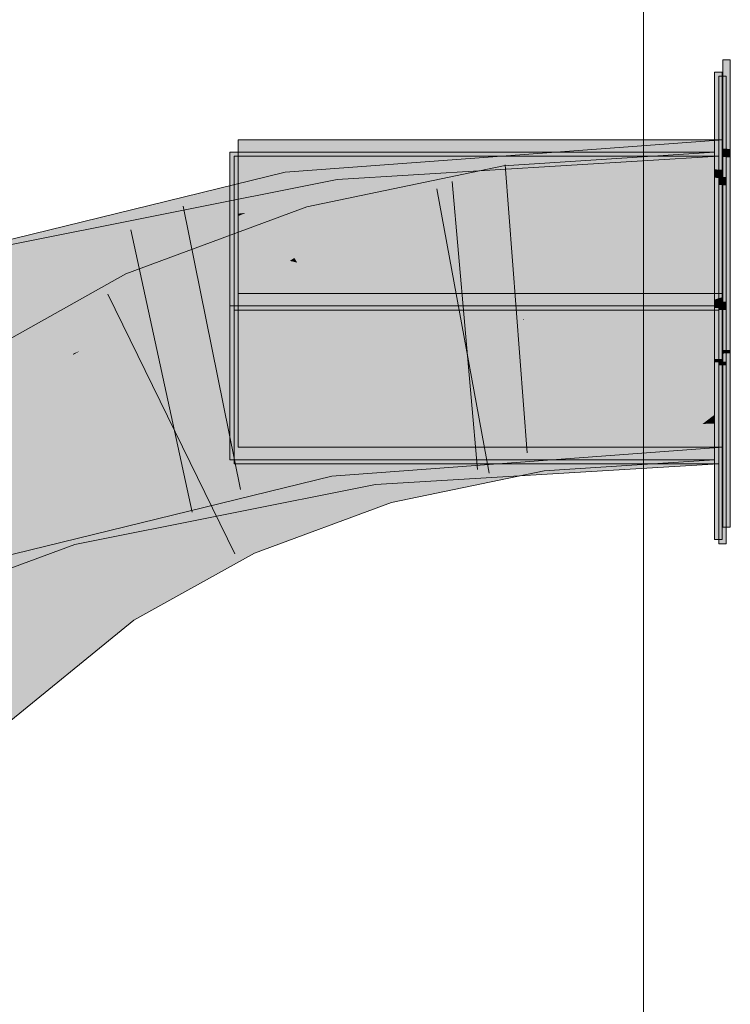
# Model space of a CAD drawing. Extents: x -620 to 300, y 62 to 1107.
# Tile 188 of 256: x 182.593 to 183.171, y 798.021 to 798.822. Entities that reach past the tile are written whole.
import ezdxf
from ezdxf.lldxf.tags import DXFTag

# ---------------------------------------------------------------- set-up
doc = ezdxf.new("R2010")
doc.units = 0
doc.layers.get('0').update_dxf_attribs({"lineweight": 35})
doc.layers.add('E_Detail_Linie_Text_Bem', color=7, linetype='Continuous', lineweight=13)
for name, color, linetype, lineweight, true_color in [('E_Leerrohr 25-A06G9GDD8I', 7, 'Continuous', 9, 0xff8000), ('E_Leerrohr 25-Shading', 7, 'Continuous', 9, 0xff8000), ('E_Leerrohr 32-A06G9GDI8I', 7, 'Continuous', 9, 0x00b300), ('E_Leerrohr 32-Shading', 7, 'Continuous', 9, 0x00b300)]:
    doc.layers.add(name, color=color, linetype=linetype, lineweight=lineweight, true_color=true_color)
tags = doc.linetypes.add('STRICHPUNKT2-A06G9GDE8I', pattern=[12.7, 6.35, -3.175, 0, -3.175]).pattern_tags.tags
tags[10:11] = [DXFTag(74, 4), DXFTag(75, 0), DXFTag(340, '0'), DXFTag(46, 0.0), DXFTag(50, 0.0), DXFTag(44, 0.0), DXFTag(45, 0.0)]
tags[8:9] = [DXFTag(74, 4), DXFTag(75, 0), DXFTag(340, '0'), DXFTag(46, 0.0), DXFTag(50, 0.0), DXFTag(44, 0.0), DXFTag(45, 0.0)]
tags[6:7] = [DXFTag(74, 4), DXFTag(75, 0), DXFTag(340, '0'), DXFTag(46, 0.0), DXFTag(50, 0.0), DXFTag(44, 0.0), DXFTag(45, 0.0)]
tags[4:5] = [DXFTag(74, 4), DXFTag(75, 0), DXFTag(340, '0'), DXFTag(46, 0.0), DXFTag(50, 0.0), DXFTag(44, 0.0), DXFTag(45, 0.0)]

# ---------------------------------------------------------------- blocks, each defined once
blk = doc.blocks.new('Shading-A06G9G198I', base_point=(260.31564, 751.15619))
at = {"layer": 'E_Leerrohr 25-Shading', "color": 31, "true_color": 0xecb67f}
for points in [[(183.17084, 798.78912), (183.16483, 798.78912), (183.17084, 798.71661), (183.16483, 798.71692)], [(183.16412, 798.77905), (183.15811, 798.77905), (183.16412, 798.69977), (183.15811, 798.70001)], [(183.16748, 798.7757), (183.16147, 798.7757), (183.16748, 798.69385), (183.16147, 798.69415)], [(183.16483, 798.72412), (182.77083, 798.72412), (183.16483, 798.72412), (182.79642, 798.67761)], [(182.79642, 798.67761), (182.77083, 798.72412), (182.77083, 798.67438)], [(183.16483, 798.72412), (182.81169, 798.6795), (182.80194, 798.66754), (182.79845, 798.67389)], [(183.16483, 798.72412), (182.80194, 798.66754), (183.16483, 798.70764)], [(183.17084, 798.71661), (183.16483, 798.71692), (183.17084, 798.70978), (183.16483, 798.71008)], [(182.78299, 798.68304), (182.76411, 798.71405), (182.76411, 798.68066)], [(183.02879, 798.71405), (182.76411, 798.71405), (182.78299, 798.68304)], [(182.78899, 798.6756), (182.76747, 798.71069), (182.76747, 798.67322)], [(182.76747, 798.71069), (182.78899, 798.6756), (183.10638, 798.71069)], [(183.15811, 798.71405), (183.02879, 798.71405), (182.78896, 798.67322), (182.78299, 798.68304)], [(182.78899, 798.6756), (183.16147, 798.71069), (183.10638, 798.71069)], [(182.78899, 798.6756), (182.82468, 798.61737), (183.16147, 798.71069), (183.1062, 798.58569)], [(183.15811, 798.71405), (182.81876, 798.62427), (183.15811, 798.58905)], [(182.81876, 798.62427), (183.15811, 798.71405), (182.83502, 798.64038), (182.98752, 798.69519)], [(183.16483, 798.60846), (183.16483, 798.70764), (182.84891, 798.638), (182.98842, 798.68817)], [(183.16147, 798.71069), (183.1062, 798.58569), (183.16147, 798.58569)], [(183.16483, 798.71008), (183.16483, 798.59912), (183.17084, 798.70978), (183.17084, 798.59912)], [(183.16412, 798.69977), (183.15811, 798.70001), (183.16412, 798.69293), (183.15811, 798.69324)], [(182.98752, 798.69519), (182.78896, 798.67322), (182.81361, 798.63269)], [(183.16412, 798.69293), (183.15811, 798.69324), (183.16412, 798.61987), (183.15811, 798.61987)], [(183.16748, 798.69385), (183.16147, 798.69415), (183.16748, 798.68701), (183.16147, 798.68738)], [(182.76411, 798.67047), (182.78896, 798.67322), (182.76411, 798.68066), (182.78299, 798.68304)], [(182.98842, 798.68817), (182.80194, 798.66754), (182.84891, 798.638), (182.81636, 798.6413)], [(183.16748, 798.68701), (183.16147, 798.68738), (183.16748, 798.61816), (183.16147, 798.61816)], [(182.76747, 798.63086), (182.82468, 798.61737), (182.76747, 798.67322), (182.78899, 798.6756)], [(182.77083, 798.67438), (182.79845, 798.67389), (182.79642, 798.67761)], [(182.81169, 798.6795), (182.79642, 798.67761), (182.79845, 798.67389)], [(182.76411, 798.67047), (182.81361, 798.63269), (182.78896, 798.67322)], [(182.76411, 798.67047), (182.76411, 798.63721), (182.81361, 798.63269), (182.8015, 798.62836)], [(182.77083, 798.67438), (182.77083, 798.66406), (182.79845, 798.67389), (182.77699, 798.66473)], [(182.77083, 798.66211), (182.80194, 798.66754), (182.77701, 798.66473)], [(182.77083, 798.66211), (182.77083, 798.6521), (182.80194, 798.66754), (182.81636, 798.6413)], [(182.77699, 798.66473), (182.80194, 798.66754), (182.79845, 798.67389)], [(182.77083, 798.66406), (182.77083, 798.66211), (182.77701, 798.66473)], [(182.77083, 798.6521), (182.77083, 798.64594), (182.79053, 798.6474), (182.78271, 798.64471)], [(182.78271, 798.64471), (182.77083, 798.64594), (182.78172, 798.64441)], [(182.77083, 798.64594), (182.77083, 798.62396), (182.99835, 798.61353)], [(182.83604, 798.63666), (182.81636, 798.6413), (182.78172, 798.64441), (182.78271, 798.64471)], [(182.78271, 798.64471), (182.81636, 798.6413), (182.79053, 798.6474)], [(182.76411, 798.62988), (182.81876, 798.62427), (182.76411, 798.63721)], [(182.83502, 798.64038), (182.81361, 798.63269), (182.81644, 798.62805)], [(182.83604, 798.63666), (182.84254, 798.63574), (182.81636, 798.6413), (182.84891, 798.638)], [(182.81876, 798.62427), (182.83502, 798.64038), (182.81644, 798.62805)], [(182.84891, 798.638), (182.84254, 798.63574), (183.1216, 798.61035), (182.97775, 798.61646)], [(183.16483, 798.60846), (182.84891, 798.638), (183.1216, 798.61035)], [(182.81876, 798.62427), (182.76411, 798.62988), (182.84109, 798.61896)], [(183.00064, 798.59625), (182.76411, 798.62988), (182.78564, 798.60608), (182.76411, 798.60968)], [(182.76747, 798.62378), (182.82468, 798.61737), (182.76747, 798.63086)], [(182.81361, 798.63269), (182.8015, 798.62836), (182.81644, 798.62805), (182.81282, 798.62567)], [(182.81282, 798.62567), (182.81876, 798.62427), (182.81644, 798.62805)], [(182.82468, 798.61737), (182.76747, 798.62378), (182.84279, 798.61304)], [(183.0014, 798.59045), (182.76747, 798.62378), (182.78647, 798.60034), (182.76747, 798.60345)], [(182.78317, 798.62341), (182.77083, 798.62396), (182.82135, 798.61707), (182.77083, 798.61969)], [(182.77083, 798.61969), (182.77083, 798.59912), (183.16483, 798.59912)], [(183.16483, 798.59912), (183.16483, 798.60596), (182.82135, 798.61707), (182.78317, 798.62341)], [(183.00064, 798.59625), (183.15811, 798.58905), (182.84109, 798.61896), (182.81876, 798.62427)], [(183.16412, 798.61987), (183.15811, 798.61987), (183.16412, 798.59406), (183.15811, 798.59406)], [(183.0014, 798.59045), (183.1062, 798.58569), (182.84279, 798.61304), (182.82468, 798.61737)], [(182.97775, 798.61646), (182.99835, 798.61353), (183.1216, 798.61035), (183.16483, 798.60596)], [(183.16748, 798.61816), (183.16147, 798.61816), (183.16748, 798.59241), (183.16147, 798.59241)], [(182.76411, 798.60968), (182.76411, 798.60706), (182.78564, 798.60608)], [(182.78566, 798.60608), (182.76411, 798.60706), (182.82401, 798.59973), (182.76411, 798.60284)], [(182.76747, 798.60345), (182.76747, 798.6012), (182.78647, 798.60034)], [(183.02841, 798.58905), (183.15811, 798.58905), (182.82401, 798.59973), (182.78566, 798.60608)], [(183.16483, 798.60596), (183.16483, 798.60846), (183.1216, 798.61035)], [(182.93202, 798.59406), (182.76411, 798.60284), (182.76411, 798.59406)], [(182.78648, 798.60034), (182.76747, 798.6012), (182.82489, 798.59393), (182.76747, 798.59692)], [(182.76747, 798.59692), (182.76747, 798.58569), (182.98294, 798.58569)], [(182.85442, 798.59241), (183.16483, 798.59912), (182.77083, 798.59241), (182.77083, 798.59912)], [(182.98294, 798.58569), (183.1062, 798.58569), (182.82489, 798.59393), (182.78648, 798.60034)], [(183.04802, 798.59406), (183.16483, 798.59631), (182.93202, 798.59406), (183.16483, 798.59912)], [(183.1577, 798.59406), (183.16483, 798.59631), (183.04802, 798.59406)], [(183.16483, 798.59406), (183.16483, 798.59631), (183.1577, 798.59406)], [(183.17084, 798.55328), (183.17084, 798.59912), (183.16483, 798.55316), (183.16483, 798.59912)], [(183.02841, 798.58905), (182.93202, 798.59406), (182.76411, 798.58905), (182.76411, 798.59406)], [(182.95082, 798.58734), (183.02841, 798.58905), (182.76411, 798.58734), (182.76411, 798.58905)], [(182.76411, 798.58331), (182.95082, 798.58734), (182.76411, 798.58734)], [(183.16483, 798.47412), (183.16483, 798.59241), (182.77083, 798.47412), (183.15228, 798.59241)], [(182.85104, 798.58417), (182.77083, 798.47412), (182.9879, 798.59241), (183.15228, 798.59241)], [(182.77083, 798.58795), (182.77083, 798.57935), (182.9594, 798.59241), (182.9879, 798.59241)], [(182.77083, 798.58795), (182.9594, 798.59241), (182.78807, 798.58917)], [(182.77083, 798.59058), (182.85442, 798.59241), (182.77083, 798.59241)], [(182.77083, 798.58881), (182.78809, 798.58917), (182.77083, 798.59058), (182.82521, 798.5918)], [(182.78807, 798.58917), (182.77083, 798.58881), (182.77083, 798.58795)], [(183.00198, 798.58606), (182.77448, 798.56897), (183.15811, 798.58734), (183.15811, 798.46405)], [(182.82521, 798.5918), (182.78809, 798.58917), (182.85442, 798.59241), (182.9594, 798.59241)], [(182.82629, 798.58466), (182.78909, 798.58203), (182.95082, 798.58734), (183.0695, 798.58734)], [(182.85442, 798.59241), (182.9594, 798.59241), (182.93202, 798.59406), (183.04802, 798.59406)], [(183.0695, 798.58734), (183.15811, 798.58905), (182.95082, 798.58734), (183.02841, 798.58905)], [(182.9879, 798.59241), (183.00105, 798.5932), (182.9594, 798.59241)], [(182.9879, 798.59241), (183.15228, 798.59241), (183.04802, 798.59406), (183.1577, 798.59406)], [(182.9879, 798.59241), (183.04802, 798.59406), (183.00105, 798.5932)], [(183.00198, 798.58606), (183.15811, 798.58734), (183.0695, 798.58734)], [(183.15811, 798.58734), (183.15811, 798.58905), (183.0695, 798.58734)], [(183.15228, 798.59241), (183.16483, 798.59241), (183.1577, 798.59406), (183.16483, 798.59406)], [(183.15811, 798.59406), (183.15811, 798.58905), (183.16412, 798.59406), (183.16412, 798.58905)], [(183.16412, 798.58734), (183.16412, 798.58905), (183.15811, 798.58734), (183.15811, 798.58905)], [(183.15811, 798.5459), (183.16412, 798.54602), (183.15811, 798.58734), (183.16412, 798.58734)], [(183.16147, 798.59241), (183.16147, 798.58569), (183.16748, 798.59241), (183.16748, 798.58569)], [(182.76411, 798.57178), (183.00198, 798.58606), (182.76411, 798.58026), (182.78909, 798.58203)], [(182.76411, 798.58331), (182.76411, 798.5816), (182.82629, 798.58466), (182.78909, 798.58203)], [(182.78909, 798.58203), (182.76411, 798.5816), (182.76411, 798.58026)], [(183.16147, 798.58569), (182.76747, 798.46069), (183.16147, 798.46069)], [(182.76747, 798.46069), (183.16147, 798.58569), (183.0023, 798.58374), (183.1062, 798.58569)], [(182.76747, 798.57928), (183.1062, 798.58569), (182.76747, 798.58099), (182.98294, 798.58569)], [(182.98294, 798.58569), (182.76747, 798.58569), (182.76747, 798.58099)], [(182.76747, 798.5658), (182.76747, 798.46069), (182.85373, 798.57477), (183.0023, 798.58374)], [(183.0023, 798.58374), (182.76747, 798.57928), (182.76747, 798.56964)], [(182.77083, 798.47412), (182.85104, 798.58417), (182.77083, 798.57587)], [(182.85104, 798.58417), (182.77083, 798.57935), (182.77083, 798.57587)], [(182.77448, 798.56897), (183.00198, 798.58606), (182.85306, 798.57715)], [(183.16748, 798.5437), (183.16748, 798.58569), (183.16147, 798.54358), (183.16147, 798.58569)], [(182.76411, 798.57178), (182.77448, 798.56897), (182.85306, 798.57715)], [(182.77448, 798.56897), (182.76411, 798.57178), (182.76411, 798.56787)], [(182.76747, 798.56964), (182.76747, 798.5658), (182.85373, 798.57477)], [(182.76411, 798.46405), (183.15811, 798.46405), (182.76411, 798.56787), (182.77448, 798.56897)], [(183.17084, 798.55048), (183.17084, 798.55328), (183.16483, 798.55035), (183.16483, 798.55316)], [(183.16483, 798.55035), (183.16483, 798.40912), (183.17084, 798.55048), (183.17084, 798.40912)], [(183.16412, 798.54321), (183.16412, 798.54602), (183.15811, 798.54309), (183.15811, 798.5459)], [(183.15811, 798.54309), (183.15811, 798.39905), (183.16412, 798.54321), (183.16412, 798.39905)], [(183.16748, 798.54089), (183.16748, 798.5437), (183.16147, 798.54077), (183.16147, 798.54358)], [(183.16147, 798.54077), (183.16147, 798.39569), (183.16748, 798.54089), (183.16748, 798.39569)]]:
    blk.add_solid(points, dxfattribs=at)
at = {"layer": 'E_Leerrohr 25-Shading', "color": 43, "true_color": 0xd7ab7f}
for points in [[(182.98645, 798.70294), (182.99127, 798.66663), (183.15811, 798.71405), (183.15811, 798.67743)], [(182.98645, 798.70294), (182.82664, 798.66974), (182.98717, 798.69751), (182.83438, 798.64258)], [(182.83438, 798.64258), (182.8367, 798.63452), (182.98717, 798.69751), (182.99127, 798.66663)], [(182.82664, 798.66974), (182.67938, 798.61511), (182.80377, 798.62231), (182.6947, 798.58185)], [(182.82664, 798.66974), (182.80377, 798.62231), (182.83438, 798.64258)], [(182.80377, 798.62231), (182.8367, 798.63452), (182.83438, 798.64258)], [(182.64001, 798.55481), (182.67938, 798.61511), (182.55429, 798.52216), (182.54289, 798.53851)], [(182.66022, 798.5625), (182.6947, 798.58185), (182.64001, 798.55481), (182.67938, 798.61511)], [(182.64224, 798.55243), (182.66022, 798.5625), (182.63719, 798.55054), (182.64001, 798.55481)], [(182.55608, 798.51965), (182.63719, 798.55054), (182.55429, 798.52216), (182.64001, 798.55481)], [(182.63626, 798.54907), (182.63719, 798.55054), (182.55666, 798.5188), (182.55608, 798.51965)], [(182.55666, 798.5188), (182.56384, 798.50848), (182.63626, 798.54907)], [(182.63719, 798.55054), (182.63626, 798.54907), (182.64224, 798.55243)], [(183.14825, 798.4931), (183.15811, 798.50067), (183.0291, 798.48865), (183.10934, 798.4975)], [(183.15811, 798.49347), (183.15811, 798.50067), (183.14825, 798.4931)], [(182.99553, 798.48743), (182.97305, 798.47937), (183.01457, 798.49139), (182.98827, 798.48254)], [(183.01457, 798.49139), (182.98827, 798.48254), (183.00385, 798.48578)], [(183.01501, 798.48816), (183.01457, 798.49139), (183.00385, 798.48578)], [(183.02913, 798.48865), (183.10934, 798.4975), (183.01501, 798.48816), (183.01457, 798.49139)], [(183.01515, 798.48712), (183.10605, 798.46069), (183.0291, 798.48865), (183.14825, 798.4931)], [(183.15811, 798.46643), (183.15811, 798.49347), (183.10605, 798.46069), (183.14825, 798.4931)], [(182.97935, 798.48407), (182.88524, 798.46454), (182.88893, 798.4516)], [(183.01941, 798.45508), (183.01515, 798.48712), (182.89529, 798.42932), (182.98686, 798.47699)], [(182.97307, 798.47937), (182.99553, 798.48743), (182.95671, 798.47595), (182.97935, 798.48407)], [(182.98686, 798.47699), (183.01515, 798.48712), (183.00385, 798.48578), (183.01501, 798.48816)], [(182.98827, 798.48254), (182.98686, 798.47699), (183.00385, 798.48578)], [(183.01515, 798.48712), (183.02913, 798.48865), (183.01501, 798.48816)], [(183.10605, 798.46069), (183.01515, 798.48712), (183.01941, 798.45508)], [(182.88957, 798.4494), (182.97307, 798.47937), (182.88893, 798.4516), (182.95671, 798.47595)], [(182.97305, 798.47937), (182.88957, 798.4494), (182.98827, 798.48254)], [(182.98827, 798.48254), (182.88957, 798.4494), (182.98686, 798.47699), (182.89146, 798.44269)], [(182.89146, 798.44269), (182.89529, 798.42932), (182.98686, 798.47699)], [(182.88524, 798.46454), (182.76863, 798.42126), (182.80464, 798.39569), (182.78395, 798.388)], [(182.88524, 798.46454), (182.80464, 798.39569), (182.88893, 798.4516)], [(183.10605, 798.46069), (183.15811, 798.46405), (183.15811, 798.46643)], [(182.88893, 798.4516), (182.80464, 798.39569), (182.88957, 798.4494), (182.81369, 798.39905)], [(182.88957, 798.4494), (182.81369, 798.39905), (182.89146, 798.44269), (182.84084, 798.40912)], [(182.84084, 798.40912), (182.89529, 798.42932), (182.89146, 798.44269)], [(182.66505, 798.36353), (182.68602, 798.33356), (182.76863, 798.42126), (182.78395, 798.388)], [(182.66505, 798.36353), (182.53793, 798.25995), (182.66858, 798.35852)], [(182.53793, 798.25995), (182.5636, 798.23383), (182.66858, 798.35852), (182.68602, 798.33356)]]:
    blk.add_solid(points, dxfattribs=at)
at = {"layer": 'E_Leerrohr 25-Shading', "color": 31, "true_color": 0xfabd7f}
for points in [[(182.99127, 798.66663), (183.00293, 798.57898), (183.15811, 798.67743), (183.15811, 798.58905)], [(182.8367, 798.63452), (182.86096, 798.5495), (182.99127, 798.66663), (183.00293, 798.57898)], [(182.6947, 798.58185), (182.73167, 798.50153), (182.8367, 798.63452), (182.86096, 798.5495)], [(183.15811, 798.58667), (183.15811, 798.58905), (183.1062, 798.58569)], [(182.56384, 798.50848), (182.61446, 798.43604), (182.6947, 798.58185), (182.73167, 798.50153)], [(182.98305, 798.57489), (183.00255, 798.57745), (183.00293, 798.57898)], [(183.00311, 798.57758), (183.00293, 798.57898), (183.00255, 798.57745)], [(183.15811, 798.50067), (183.1062, 798.58569), (183.01318, 798.50189), (183.00293, 798.57898)], [(183.1062, 798.58569), (183.12163, 798.58496), (183.1445, 798.58643)], [(183.1062, 798.58569), (183.15811, 798.50067), (183.15811, 798.58331)], [(183.12163, 798.58496), (183.15811, 798.58331), (183.1445, 798.58643), (183.15811, 798.58667)], [(182.8687, 798.52246), (182.98305, 798.57489), (182.86096, 798.5495)], [(182.8687, 798.52246), (182.98479, 798.50592), (182.98305, 798.57489), (182.98952, 798.52496)], [(182.98305, 798.57489), (182.98952, 798.52496), (183.00255, 798.57745)], [(182.98479, 798.50592), (183.01318, 798.50189), (183.00255, 798.57745), (183.00311, 798.57758)], [(182.8687, 798.52246), (182.86096, 798.5495), (182.81946, 798.53412)], [(182.7923, 798.52405), (182.87375, 798.50476), (182.81946, 798.53412), (182.8687, 798.52246)], [(182.87543, 798.49884), (182.87375, 798.50476), (182.78325, 798.52069), (182.7923, 798.52405)], [(182.88524, 798.46454), (182.78325, 798.52069), (182.75891, 798.44238), (182.73167, 798.50153)], [(182.78325, 798.52069), (182.88524, 798.46454), (182.87543, 798.49884)], [(182.87375, 798.50476), (182.98071, 798.48956), (182.8687, 798.52246), (182.98479, 798.50592)], [(182.41405, 798.38605), (182.47598, 798.323), (182.56384, 798.50848), (182.61446, 798.43604)], [(182.73167, 798.50153), (182.61446, 798.43604), (182.75891, 798.44238), (182.62364, 798.42285)], [(182.97935, 798.48407), (182.98071, 798.48956), (182.87543, 798.49884), (182.87375, 798.50476)], [(182.99365, 798.49066), (182.98479, 798.50592), (182.98087, 798.49017)], [(182.98479, 798.50592), (182.99365, 798.49066), (183.01318, 798.50189), (183.01457, 798.49139)], [(183.15811, 798.50067), (183.01318, 798.50189), (183.10934, 798.4975)], [(183.01318, 798.50189), (183.01457, 798.49139), (183.10934, 798.4975)], [(182.87543, 798.49884), (182.88524, 798.46454), (182.97935, 798.48407)], [(182.99365, 798.49066), (182.99553, 798.48743), (183.01457, 798.49139)], [(182.98071, 798.48956), (182.97935, 798.48407), (182.99553, 798.48743)], [(182.98071, 798.48956), (182.99553, 798.48743), (182.98087, 798.49017), (182.99365, 798.49066)], [(182.88524, 798.46454), (182.75891, 798.44238), (182.76863, 798.42126)], [(182.61446, 798.43604), (182.59431, 798.41956), (182.62364, 798.42285)], [(182.75891, 798.44238), (182.62364, 798.42285), (182.76863, 798.42126), (182.65208, 798.38214)], [(182.64447, 798.37988), (182.59431, 798.41956), (182.48895, 798.33356)], [(182.62364, 798.42285), (182.59431, 798.41956), (182.65208, 798.38214), (182.64447, 798.37988)], [(182.65208, 798.38214), (182.66505, 798.36353), (182.76863, 798.42126)], [(182.66505, 798.36353), (182.64447, 798.37988), (182.47598, 798.323), (182.48895, 798.33356)], [(182.64447, 798.37988), (182.66505, 798.36353), (182.65208, 798.38214)], [(182.66505, 798.36353), (182.47598, 798.323), (182.51254, 798.28577)], [(182.53793, 798.25995), (182.66505, 798.36353), (182.51254, 798.28577)]]:
    blk.add_solid(points, dxfattribs=at)
at = {"layer": 'E_Leerrohr 32-Shading', "color": 83, "true_color": 0x7fbd7f}
for points in [[(182.81346, 798.66797), (183.16483, 798.68951), (182.98329, 798.71069), (183.16483, 798.72412)], [(182.98329, 798.71069), (182.80888, 798.69775), (182.81026, 798.68884)], [(182.81346, 798.66797), (182.98329, 798.71069), (182.81026, 798.68884)], [(182.96819, 798.69067), (183.16147, 798.71069), (182.96712, 798.69891)], [(182.9682, 798.69067), (182.96851, 798.68835), (183.16147, 798.71069), (183.14566, 798.70667)], [(183.16147, 798.70117), (183.16147, 798.70831), (183.09824, 798.69464), (183.14566, 798.70667)], [(183.16147, 798.70831), (183.16147, 798.71069), (183.14566, 798.70667)], [(183.14566, 798.70667), (182.96851, 798.68835), (183.09824, 798.69464), (182.96942, 798.68134)], [(182.97185, 798.6626), (183.16147, 798.67407), (183.09824, 798.69464), (183.16147, 798.70117)], [(182.57074, 798.6358), (182.85287, 798.67877), (182.85123, 798.69189)], [(182.77348, 798.68909), (182.77565, 798.67413), (182.80888, 798.69775), (182.79997, 798.68445)], [(182.81026, 798.68884), (182.80888, 798.69775), (182.79997, 798.68445)], [(182.85287, 798.67877), (182.96819, 798.69067), (182.85123, 798.69189), (182.96712, 798.69891)], [(182.96942, 798.68134), (182.97185, 798.6626), (183.09824, 798.69464)], [(182.70746, 798.64508), (182.77348, 798.68909), (182.60548, 798.6308), (182.60052, 798.64679)], [(182.77348, 798.68909), (182.70746, 798.64508), (182.77565, 798.67413)], [(182.79997, 798.68445), (182.77565, 798.67413), (182.79765, 798.68097), (182.776, 798.67175)], [(182.79765, 798.68097), (182.78505, 798.66211), (182.81061, 798.68652), (182.8134, 798.6684)], [(182.79997, 798.68445), (182.79765, 798.68097), (182.81026, 798.68884), (182.81061, 798.68652)], [(183.16483, 798.68951), (182.81346, 798.66797), (182.99004, 798.67627)], [(182.81425, 798.6629), (182.81445, 798.66162), (183.16483, 798.68951), (183.16483, 798.6875)], [(182.85287, 798.67877), (182.85318, 798.67639), (182.9682, 798.69067), (182.96851, 798.68835)], [(182.96851, 798.68835), (182.85318, 798.67639), (182.96942, 798.68134), (182.85406, 798.66937)], [(182.57074, 798.6358), (182.66719, 798.6272), (182.85287, 798.67877), (182.73845, 798.63922)], [(182.85287, 798.67877), (182.73845, 798.63922), (182.85318, 798.67639), (182.75232, 798.64154)], [(182.85318, 798.67639), (182.75232, 798.64154), (182.85406, 798.66937), (182.79391, 798.64862)], [(182.776, 798.67175), (182.77762, 798.66052), (182.79765, 798.68097), (182.78505, 798.66211)], [(182.81346, 798.66797), (182.81425, 798.6629), (182.99004, 798.67627)], [(182.85406, 798.66937), (182.85536, 798.659), (182.96942, 798.68134), (182.97185, 798.6626)], [(182.77565, 798.67413), (182.70746, 798.64508), (182.776, 798.67175), (182.71951, 798.64777)], [(182.71951, 798.64777), (182.77762, 798.66052), (182.776, 798.67175)], [(182.81425, 798.6629), (182.81346, 798.66797), (182.77885, 798.65289), (182.78397, 798.66052)], [(182.78397, 798.66052), (182.81346, 798.66797), (182.78505, 798.66211), (182.8134, 798.6684)], [(182.79391, 798.64862), (182.85536, 798.659), (182.85406, 798.66937)], [(182.50011, 798.58887), (182.78397, 798.66052), (182.4967, 798.59882), (182.78505, 798.66211)], [(182.6676, 798.62567), (182.77885, 798.65289), (182.6993, 798.63916), (182.78397, 798.66052)], [(182.75665, 798.63574), (182.8558, 798.65552), (182.78172, 798.64441), (182.85536, 798.659)], [(182.77885, 798.65289), (182.81445, 798.66162), (182.81425, 798.6629)], [(182.79053, 798.6474), (182.83102, 798.65417), (182.79391, 798.64862), (182.85536, 798.659)], [(182.85536, 798.659), (182.8558, 798.65552), (182.97185, 798.6626)], [(182.83102, 798.65417), (182.73593, 798.63837), (182.71526, 798.63123)], [(182.60052, 798.64679), (182.48958, 798.61963), (182.60548, 798.6308)], [(182.70746, 798.64508), (182.60548, 798.6308), (182.67126, 798.63715)], [(182.70625, 798.62567), (182.75665, 798.63574), (182.73187, 798.63452), (182.78172, 798.64441)], [(182.75232, 798.64154), (182.74957, 798.64062), (182.79391, 798.64862), (182.79053, 798.6474)], [(182.50142, 798.58496), (182.65388, 798.62231), (182.50011, 798.58887), (182.68497, 798.6355)], [(182.66719, 798.6272), (182.57074, 798.6358), (182.57655, 798.61493)], [(182.73593, 798.63837), (182.57738, 798.612), (182.71526, 798.63123), (182.57953, 798.60431)], [(182.60724, 798.62512), (182.67126, 798.63715), (182.60548, 798.6308)], [(182.60785, 798.62323), (182.67126, 798.63715), (182.60724, 798.62512)], [(182.68497, 798.6355), (182.65388, 798.62231), (182.6993, 798.63916), (182.6676, 798.62567)], [(182.67523, 798.62823), (182.73593, 798.63837), (182.66719, 798.6272), (182.73845, 798.63922)], [(182.73845, 798.63922), (182.73593, 798.63837), (182.75232, 798.64154), (182.74957, 798.64062)], [(182.49489, 798.60406), (182.60724, 798.62512), (182.48958, 798.61963), (182.60548, 798.6308)], [(182.57738, 798.612), (182.66719, 798.6272), (182.57655, 798.61493)], [(182.66719, 798.6272), (182.57738, 798.612), (182.67523, 798.62823)], [(182.71526, 798.63123), (182.57953, 798.60431), (182.68945, 798.62231), (182.58058, 798.60052)], [(182.73187, 798.63452), (182.71526, 798.63123), (182.70625, 798.62567), (182.68945, 798.62231)], [(182.5674, 798.61768), (182.54128, 798.60858), (182.60724, 798.62512), (182.60785, 798.62323)], [(183.14085, 798.50415), (183.16483, 798.51074), (182.97464, 798.49615), (182.98552, 798.4975)], [(183.16483, 798.50531), (183.16483, 798.51074), (183.14085, 798.50415)], [(182.97464, 798.49615), (182.92825, 798.4903), (183.14085, 798.50415), (183.1176, 798.49774)], [(182.98254, 798.46069), (183.16483, 798.48364), (183.1176, 798.49774), (183.16483, 798.49963)], [(183.16483, 798.49963), (183.16483, 798.50531), (183.1176, 798.49774), (183.14085, 798.50415)], [(182.84135, 798.48688), (182.92825, 798.4903), (182.95255, 798.49506), (182.97467, 798.49615)], [(182.92825, 798.4903), (182.8425, 798.47949), (183.1176, 798.49774), (182.98254, 798.46069)], [(182.97467, 798.49615), (182.98552, 798.4975), (182.95255, 798.49506)], [(183.16147, 798.49731), (182.98845, 798.4837), (183.15979, 798.49695), (183.05063, 798.48572)], [(183.16147, 798.49731), (182.99823, 798.48743), (182.9948, 798.48419), (182.99443, 798.48706)], [(183.15979, 798.49695), (183.0506, 798.48572), (183.11119, 798.48767)], [(183.16147, 798.48926), (183.16147, 798.49731), (183.11119, 798.48767)], [(182.84142, 798.48651), (182.84135, 798.48688), (182.62201, 798.39569), (182.8299, 798.48407)], [(182.84142, 798.48651), (182.62201, 798.39569), (182.63574, 798.39905)], [(182.80997, 798.47559), (182.8299, 798.48407), (182.66393, 798.44348)], [(182.84142, 798.48651), (182.80533, 798.47113), (182.8425, 798.47949), (182.80635, 798.46411)], [(182.84135, 798.48688), (182.8425, 798.47949), (182.92825, 798.4903)], [(182.91685, 798.48138), (182.94266, 798.48407), (182.87793, 798.48016)], [(182.99484, 798.48395), (182.98845, 798.4837), (182.87946, 798.46808), (182.87857, 798.4751)], [(182.95029, 798.48248), (182.87857, 798.4751), (182.98845, 798.4837)], [(182.99484, 798.48395), (182.87946, 798.46808), (182.99535, 798.48004)], [(182.9503, 798.48248), (182.99823, 798.48743), (182.91685, 798.48138), (182.94266, 798.48407)], [(182.99443, 798.48706), (182.95029, 798.48248), (182.9948, 798.48419), (182.98845, 798.4837)], [(183.16483, 798.48364), (182.98254, 798.46069), (183.16483, 798.48126), (183.02812, 798.46405)], [(183.05063, 798.48572), (182.99484, 798.48395), (182.99535, 798.48004)], [(183.11119, 798.48767), (183.0506, 798.48572), (182.99719, 798.46582), (182.99536, 798.48004)], [(182.99908, 798.45087), (183.11119, 798.48767), (182.99719, 798.46582)], [(182.99908, 798.45087), (183.16147, 798.46069), (183.11119, 798.48767), (183.16147, 798.48926)], [(182.62201, 798.39569), (182.80997, 798.47559), (182.55864, 798.41772), (182.66393, 798.44348)], [(182.83438, 798.4646), (182.87793, 798.48016), (182.6281, 798.43024)], [(182.87828, 798.47742), (182.64136, 798.39569), (182.87857, 798.4751), (182.65817, 798.39905)], [(182.87857, 798.4751), (182.65817, 798.39905), (182.87946, 798.46808), (182.70863, 798.40912)], [(182.8425, 798.47949), (182.80635, 798.46411), (182.84692, 798.45068), (182.80962, 798.44159)], [(182.87828, 798.47742), (182.87793, 798.48016), (182.8474, 798.4668), (182.83438, 798.4646)], [(182.98254, 798.46069), (182.8425, 798.47949), (182.84692, 798.45068)], [(182.87828, 798.47742), (182.91685, 798.48138), (182.87793, 798.48016)], [(182.87857, 798.4751), (182.9503, 798.48248), (182.87828, 798.47742), (182.91685, 798.48138)], [(182.99536, 798.48004), (182.87946, 798.46808), (182.99719, 798.46582), (182.88251, 798.44385)], [(183.02812, 798.46405), (183.16483, 798.47412), (183.16483, 798.48126)], [(182.80533, 798.47113), (182.63574, 798.39905), (182.80635, 798.46411), (182.67694, 798.40912)], [(182.70863, 798.40912), (182.88251, 798.44385), (182.87946, 798.46808)], [(182.64136, 798.39569), (182.83438, 798.4646), (182.63794, 798.39502), (182.6281, 798.43024)], [(182.83438, 798.4646), (182.64136, 798.39569), (182.8474, 798.4668)], [(182.80635, 798.46411), (182.67694, 798.40912), (182.80962, 798.44159)], [(182.88251, 798.44385), (182.99908, 798.45087), (182.99719, 798.46582)], [(182.51587, 798.36359), (182.6281, 798.43024), (182.50943, 798.38654)], [(182.52057, 798.35175), (182.63794, 798.39502), (182.51587, 798.36359), (182.6281, 798.43024)], [(182.62201, 798.39569), (182.55864, 798.41772), (182.57048, 798.38306)]]:
    blk.add_solid(points, dxfattribs=at)
at = {"layer": 'E_Leerrohr 32-Shading', "color": 83, "true_color": 0x7fd57f}
for points in [[(182.81445, 798.66162), (182.8279, 798.57422), (183.16483, 798.6875), (183.16483, 798.59912)], [(182.97185, 798.6626), (182.98, 798.59918), (183.16147, 798.67407), (182.99246, 798.59863)], [(183.16147, 798.59515), (183.16147, 798.67407), (183.09927, 798.59406), (182.99246, 798.59863)], [(182.82666, 798.58228), (182.81445, 798.66162), (182.78943, 798.57971), (182.77885, 798.65289)], [(182.97777, 798.61646), (182.97185, 798.6626), (182.86009, 798.62152), (182.8558, 798.65552)], [(182.78943, 798.57971), (182.77885, 798.65289), (182.50996, 798.56), (182.50142, 798.58496)], [(182.86009, 798.62152), (182.8558, 798.65552), (182.75665, 798.63574)], [(182.70625, 798.62567), (182.86227, 798.60425), (182.75665, 798.63574), (182.86009, 798.62152)], [(182.58058, 798.60052), (182.86301, 798.59845), (182.68945, 798.62231)], [(182.68945, 798.62231), (182.86301, 798.59845), (182.70625, 798.62567), (182.86227, 798.60425)], [(182.86227, 798.60425), (182.98, 798.59918), (182.86009, 798.62152), (182.97777, 798.61646)], [(182.86301, 798.59845), (182.98073, 798.59344), (182.86227, 798.60425), (182.98, 798.59918)], [(182.79097, 798.58569), (182.58058, 798.60052), (182.588, 798.57391)], [(182.86301, 798.59845), (182.58058, 798.60052), (182.86409, 798.5899), (182.79097, 798.58569)], [(182.98073, 798.59344), (182.86301, 798.59845), (182.98091, 798.59198), (182.86409, 798.5899)], [(182.98, 798.59918), (182.98073, 798.59344), (182.99246, 798.59863)], [(183.07288, 798.59363), (182.99246, 798.59863), (183.00458, 798.59241), (182.98073, 798.59344)], [(183.09927, 798.59406), (182.99246, 798.59863), (183.07288, 798.59363)], [(183.02841, 798.58905), (183.08664, 798.59027), (183.16483, 798.59912)], [(183.16483, 798.59912), (183.08664, 798.59027), (183.16483, 798.5943), (183.11649, 798.59094)], [(183.16147, 798.59143), (183.16147, 798.59515), (183.09927, 798.59406)], [(182.79097, 798.58569), (182.84669, 798.58173), (182.86409, 798.5899), (182.86497, 798.58282)], [(182.86409, 798.5899), (182.86497, 798.58282), (182.98091, 798.59198), (182.98183, 798.5849)], [(183.00458, 798.59241), (182.98073, 798.59344), (182.98091, 798.59198)], [(183.12225, 798.58734), (183.00458, 798.59241), (182.98183, 798.5849), (182.98091, 798.59198)], [(182.98183, 798.5849), (182.98213, 798.58252), (183.12225, 798.58734), (183.16147, 798.58569)], [(182.98294, 798.58569), (183.06056, 798.58734), (183.02841, 798.58905)], [(183.01575, 798.58398), (183.06664, 798.58752), (182.98294, 798.58569)], [(183.10152, 798.58826), (183.12898, 798.59009), (183.00458, 798.59241), (183.07288, 798.59363)], [(183.07619, 798.58655), (183.06294, 798.58722), (183.02818, 798.58331), (183.01575, 798.58398)], [(183.02841, 798.58905), (183.06056, 798.58734), (183.08664, 798.59027)], [(183.08664, 798.59027), (183.06056, 798.58734), (183.11649, 798.59094), (183.06664, 798.58752)], [(183.10155, 798.58826), (183.06664, 798.58752), (183.07619, 798.58655), (183.06294, 798.58722)], [(183.06664, 798.58752), (183.14977, 798.58929), (183.11649, 798.59094), (183.15741, 798.59186)], [(183.12898, 798.59009), (183.15366, 798.59174), (183.07288, 798.59363), (183.09927, 798.59406)], [(183.14977, 798.58929), (183.10155, 798.58826), (183.13261, 798.58362), (183.07619, 798.58655)], [(183.16147, 798.58807), (183.12898, 798.59009), (183.12225, 798.58734), (183.10152, 798.58826)], [(183.15741, 798.59186), (183.16483, 798.5943), (183.11649, 798.59094)], [(183.16147, 798.58807), (183.12225, 798.58734), (183.16147, 798.58746), (183.1445, 798.58643)], [(183.16147, 798.59143), (183.15366, 798.59174), (183.16147, 798.58807), (183.12898, 798.59009)], [(183.14977, 798.58929), (183.13261, 798.58362), (183.16483, 798.5896), (183.16483, 798.58191)], [(183.1445, 798.58643), (183.16147, 798.58569), (183.16147, 798.58746)], [(183.14977, 798.58929), (183.16483, 798.5896), (183.15741, 798.59186), (183.16483, 798.59198)], [(183.16483, 798.59198), (183.16483, 798.5943), (183.15741, 798.59186)], [(182.7915, 798.56531), (182.78943, 798.57971), (182.53003, 798.50134), (182.50996, 798.56)], [(182.58997, 798.56689), (182.84669, 798.58173), (182.588, 798.57391), (182.79097, 798.58569)], [(182.59062, 798.56458), (182.86528, 798.58044), (182.58997, 798.56689), (182.84669, 798.58173)], [(182.86629, 798.57245), (182.86528, 798.58044), (182.75047, 798.5567), (182.82669, 798.57819)], [(182.8279, 798.57422), (182.82666, 798.58228), (182.7915, 798.56531), (182.78943, 798.57971)], [(182.98294, 798.58569), (182.8279, 798.57422), (183.01575, 798.58398), (182.8284, 798.57098)], [(183.0024, 798.58307), (182.8284, 798.57098), (182.83026, 798.5589)], [(182.84669, 798.58173), (182.86528, 798.58044), (182.86497, 798.58282)], [(182.86497, 798.58282), (182.86528, 798.58044), (182.98183, 798.5849), (182.98213, 798.58252)], [(182.98242, 798.58026), (182.98213, 798.58252), (182.86629, 798.57245), (182.86528, 798.58044)], [(182.86687, 798.56787), (182.98311, 798.57489), (182.94116, 798.57745), (182.98242, 798.58026)], [(183.16147, 798.58569), (182.86792, 798.55951), (182.9493, 798.50671), (182.88574, 798.50946)], [(182.86792, 798.55951), (183.16147, 798.58569), (182.98311, 798.57489)], [(182.98242, 798.58026), (182.94154, 798.57452), (182.99359, 798.58099), (182.94162, 798.57404)], [(182.94162, 798.57404), (182.9464, 798.53955), (182.99359, 798.58099), (183.01317, 798.58234)], [(182.94876, 798.52252), (183.01317, 798.58234), (182.9464, 798.53955)], [(182.94876, 798.52252), (183.11769, 798.57861), (183.01317, 798.58234), (183.02818, 798.58331)], [(182.9493, 798.50671), (183.12488, 798.49921), (183.16147, 798.58569), (183.16147, 798.50159)], [(183.1218, 798.58496), (182.98213, 798.58252), (182.98294, 798.57629)], [(183.01575, 798.58398), (183.0024, 798.58307), (182.99359, 798.58099), (182.98242, 798.58026)], [(182.98311, 798.57489), (183.16147, 798.58569), (182.98294, 798.57629), (183.1218, 798.58496)], [(183.01317, 798.58234), (183.01575, 798.58398), (182.99359, 798.58099)], [(183.02818, 798.58331), (183.01575, 798.58398), (183.01317, 798.58234)], [(183.13261, 798.58362), (183.07619, 798.58655), (183.11769, 798.57861), (183.02818, 798.58331)], [(183.13261, 798.58362), (183.11769, 798.57861), (183.16483, 798.58191), (183.16483, 798.57617)], [(182.63843, 798.52502), (182.82669, 798.57819), (182.60379, 798.51733), (182.59062, 798.56458)], [(182.60434, 798.51538), (182.86687, 798.56787), (182.82907, 798.56738), (182.86629, 798.57245)], [(182.8279, 798.57422), (182.7915, 798.56531), (182.8284, 798.57098)], [(182.8284, 798.57098), (182.7915, 798.56531), (182.83026, 798.5589), (182.79994, 798.55206)], [(182.94154, 798.57452), (182.85719, 798.56268), (182.94162, 798.57404)], [(182.8886, 798.50256), (182.9464, 798.53955), (182.85719, 798.56268), (182.94162, 798.57404)], [(182.86629, 798.57245), (182.86687, 798.56787), (182.94116, 798.57745)], [(182.98311, 798.57489), (182.86687, 798.56787), (182.86792, 798.55951)], [(182.95192, 798.49927), (182.98552, 798.4975), (182.94876, 798.52252), (183.11769, 798.57861)], [(182.98552, 798.4975), (183.16483, 798.51074), (183.11769, 798.57861), (183.16483, 798.57617)], [(182.60434, 798.51538), (182.59062, 798.56458), (182.48531, 798.4715), (182.46283, 798.55133)], [(182.86687, 798.56787), (182.60434, 798.51538), (182.86792, 798.55951), (182.60686, 798.50635)], [(182.60434, 798.51538), (182.82907, 798.56738), (182.6386, 798.52509)], [(182.64124, 798.51617), (182.79994, 798.55206), (182.63766, 798.52771), (182.7915, 798.56531)], [(182.82907, 798.56738), (182.75047, 798.5567), (182.6386, 798.52509)], [(182.85864, 798.55762), (182.60686, 798.50635), (182.61206, 798.48773)], [(182.85864, 798.55762), (182.75035, 798.52692), (182.86792, 798.55951), (182.75069, 798.52686)], [(182.79585, 798.52069), (182.86792, 798.55951), (182.75069, 798.52686)], [(182.87418, 798.50995), (182.86792, 798.55951), (182.79585, 798.52069)], [(182.83026, 798.5589), (182.79994, 798.55206), (182.83057, 798.55688), (182.80237, 798.54822)], [(182.83057, 798.55688), (182.80237, 798.54822), (182.83853, 798.50519), (182.82869, 798.50684)], [(182.85719, 798.56268), (182.83026, 798.5589), (182.83057, 798.55688)], [(182.83057, 798.55688), (182.83853, 798.50519), (182.85719, 798.56268), (182.84511, 798.50482)], [(182.8886, 798.50256), (182.85719, 798.56268), (182.84511, 798.50482)], [(182.88574, 798.50946), (182.86792, 798.55951), (182.87418, 798.50995)], [(182.64624, 798.50037), (182.80237, 798.54822), (182.64131, 798.51617), (182.79994, 798.55206)], [(182.73267, 798.52271), (182.80237, 798.54822), (182.72389, 798.52417)], [(182.7495, 798.51996), (182.80237, 798.54822), (182.73267, 798.52271)], [(182.82869, 798.50684), (182.80237, 798.54822), (182.7495, 798.51996)], [(182.9464, 798.53955), (182.8886, 798.50256), (182.94876, 798.52252)], [(182.53003, 798.50134), (182.53206, 798.49542), (182.63766, 798.52771)], [(182.53206, 798.49542), (182.53331, 798.49176), (182.63766, 798.52771), (182.64124, 798.51617)], [(182.54137, 798.4682), (182.5461, 798.45441), (182.72186, 798.52356)], [(182.60434, 798.51538), (182.63843, 798.52502), (182.60379, 798.51733)], [(182.69336, 798.51233), (182.7009, 798.51111), (182.72389, 798.52417), (182.73267, 798.52271)], [(182.69336, 798.51233), (182.72389, 798.52417), (182.72186, 798.52356)], [(182.75035, 798.52692), (182.72372, 798.51941), (182.75069, 798.52686)], [(182.77072, 798.50714), (182.79585, 798.52069), (182.72372, 798.51941), (182.75069, 798.52686)], [(182.60434, 798.51538), (182.48531, 798.4715), (182.60686, 798.50635)], [(182.54137, 798.4682), (182.64624, 798.50037), (182.53331, 798.49176), (182.64131, 798.51617)], [(182.72372, 798.51941), (182.61206, 798.48773), (182.61447, 798.47906)], [(182.7009, 798.51111), (182.72539, 798.50702), (182.73267, 798.52271), (182.7495, 798.51996)], [(182.7011, 798.51105), (182.71301, 798.5094), (182.7123, 798.51514), (182.71831, 798.51434)], [(182.71831, 798.51434), (182.72372, 798.51941), (182.7123, 798.51514)], [(182.77072, 798.50714), (182.72372, 798.51941), (182.71831, 798.51434)], [(182.72539, 798.50702), (182.8407, 798.48792), (182.7495, 798.51996), (182.82869, 798.50684)], [(182.77072, 798.50714), (182.87636, 798.49261), (182.79585, 798.52069), (182.87418, 798.50995)], [(182.8886, 798.50256), (182.95192, 798.49927), (182.94876, 798.52252)], [(182.61447, 798.47906), (182.6281, 798.43024), (182.7011, 798.51105), (182.71301, 798.5094)], [(182.71301, 798.5094), (182.6281, 798.43024), (182.76234, 798.50262)], [(182.69031, 798.5072), (182.68329, 798.50836), (182.64886, 798.492), (182.64809, 798.49451)], [(182.65579, 798.46973), (182.71736, 798.50275), (182.64886, 798.492), (182.69031, 798.5072)], [(182.69031, 798.5072), (182.7009, 798.51111), (182.68329, 798.50836), (182.69336, 798.51233)], [(182.69031, 798.5072), (182.71736, 798.50275), (182.7009, 798.51111), (182.72539, 798.50702)], [(182.71831, 798.51434), (182.71301, 798.5094), (182.77072, 798.50714), (182.76234, 798.50262)], [(182.8299, 798.48407), (182.72539, 798.50702), (182.71736, 798.50275)], [(182.8299, 798.48407), (182.84135, 798.48688), (182.72539, 798.50702), (182.8407, 798.48792)], [(182.76234, 798.50262), (182.87708, 798.48688), (182.77072, 798.50714), (182.87636, 798.49261)], [(182.87636, 798.49261), (182.89195, 798.49194), (182.87418, 798.50995), (182.88574, 798.50946)], [(182.88574, 798.50946), (182.89195, 798.49194), (182.9493, 798.50671), (182.90784, 798.49127)], [(182.60686, 798.50635), (182.48531, 798.4715), (182.61206, 798.48773), (182.53188, 798.45807)], [(182.87793, 798.48016), (182.87708, 798.48688), (182.6281, 798.43024), (182.76234, 798.50262)], [(182.8299, 798.48407), (182.71736, 798.50275), (182.66393, 798.44348), (182.65579, 798.46973)], [(182.82869, 798.50684), (182.84135, 798.48688), (182.83853, 798.50519)], [(182.83853, 798.50519), (182.84135, 798.48688), (182.84511, 798.50482)], [(182.84511, 798.50482), (182.84135, 798.48688), (182.8886, 798.50256)], [(182.8886, 798.50256), (182.84135, 798.48688), (182.95198, 798.49927), (182.95255, 798.49506)], [(182.9493, 798.50671), (182.90784, 798.49127), (183.12495, 798.49921), (183.06343, 798.49518)], [(182.95255, 798.49506), (182.98552, 798.4975), (182.95198, 798.49927)], [(183.06343, 798.49518), (183.16147, 798.49768), (183.12495, 798.49921)], [(183.12488, 798.49921), (183.16147, 798.49768), (183.16147, 798.50159)], [(182.58092, 798.46716), (182.55864, 798.41772), (182.64886, 798.492), (182.65579, 798.46973)], [(182.64809, 798.49451), (182.59, 798.47168), (182.64886, 798.492), (182.58092, 798.46716)], [(182.87708, 798.48688), (182.89403, 798.48615), (182.87636, 798.49261), (182.89195, 798.49194)], [(182.89195, 798.49194), (182.89403, 798.48615), (182.90784, 798.49127)], [(182.94266, 798.48407), (182.99823, 798.48743), (182.89403, 798.48615), (182.90784, 798.49127)], [(183.06343, 798.49518), (182.90784, 798.49127), (182.96581, 798.48883)], [(183.16147, 798.49768), (183.06343, 798.49518), (182.99823, 798.48743), (182.96581, 798.48883)], [(183.16147, 798.49768), (182.99823, 798.48743), (183.16147, 798.49731)], [(182.61206, 798.48773), (182.53188, 798.45807), (182.61447, 798.47906), (182.55463, 798.45148)], [(182.87793, 798.48016), (182.89403, 798.48615), (182.87708, 798.48688)], [(182.89403, 798.48615), (182.87793, 798.48016), (182.94266, 798.48407)], [(182.61447, 798.47906), (182.59203, 798.46869), (182.6281, 798.43024), (182.55943, 798.45007)], [(182.65579, 798.46973), (182.55864, 798.41772), (182.66393, 798.44348)], [(182.50943, 798.38654), (182.6281, 798.43024), (182.44862, 798.37579), (182.55943, 798.45007)]]:
    blk.add_solid(points, dxfattribs=at)
blk = doc.blocks.new('Referenz-A06G9GDJ8I')
at = {"layer": 'E_Detail_Linie_Text_Bem', "linetype": 'Continuous', "ltscale": 0.13}
blk.add_line((183.10029, 800.09268), (183.10029, 750.91258), dxfattribs=at)
at = {"layer": 'E_Leerrohr 25-A06G9GDD8I', "linetype": 'Continuous', "ltscale": 0.13}
for p, q in [((183.17083, 798.78912), (183.16483, 798.78912)), ((183.16483, 798.78912), (183.16483, 798.67782)), ((183.17083, 798.78912), (183.17083, 798.67782)), ((183.16412, 798.77904), (183.15812, 798.77904)), ((183.15812, 798.77904), (183.15812, 798.66774)), ((183.16412, 798.77904), (183.16412, 798.66774)), ((183.16747, 798.77568), (183.16147, 798.77568)), ((183.16147, 798.77568), (183.16147, 798.66438)), ((183.16747, 798.77568), (183.16747, 798.66438)), ((183.16483, 798.72412), (182.77083, 798.72412)), ((182.77083, 798.72412), (182.77083, 798.65089)), ((183.16483, 798.72412), (183.16483, 798.65089)), ((183.15812, 798.71404), (182.76412, 798.71404)), ((182.76412, 798.71404), (182.76412, 798.64082)), ((183.16147, 798.71068), (182.76747, 798.71068)), ((182.76747, 798.71068), (182.76747, 798.63746)), ((182.98645, 798.70291), (183.15812, 798.71404)), ((183.15812, 798.71404), (183.15812, 798.64082)), ((183.15812, 798.46404), (183.15812, 798.71404)), ((183.16147, 798.71068), (183.16147, 798.63746)), ((182.82664, 798.66972), (182.98645, 798.70291)), ((182.97493, 798.45321), (182.93218, 798.68429)), ((183.16483, 798.67782), (183.16483, 798.52042)), ((183.17083, 798.67782), (183.17083, 798.52042)), ((182.67939, 798.61509), (182.82664, 798.66972)), ((183.15812, 798.66774), (183.15812, 798.51034)), ((183.16412, 798.66774), (183.16412, 798.51034)), ((183.16147, 798.66438), (183.16147, 798.50698)), ((183.16747, 798.66438), (183.16747, 798.50698)), ((182.77083, 798.65089), (182.77083, 798.54734)), ((183.16483, 798.65089), (183.16483, 798.54734)), ((182.76412, 798.64082), (182.76412, 798.53727)), ((182.76747, 798.63746), (182.76747, 798.53391)), ((183.15812, 798.64082), (183.15812, 798.53727)), ((183.16147, 798.63746), (183.16147, 798.53391)), ((182.54289, 798.5385), (182.67939, 798.61509)), ((182.76797, 798.38743), (182.66477, 798.59856)), ((182.77083, 798.54734), (182.77083, 798.47412)), ((183.16483, 798.54734), (183.16483, 798.47412)), ((182.76412, 798.53727), (182.76412, 798.46404)), ((182.76747, 798.53391), (182.76747, 798.46068)), ((183.15812, 798.53727), (183.15812, 798.46404)), ((183.16147, 798.53391), (183.16147, 798.46068)), ((183.16483, 798.52042), (183.16483, 798.40912)), ((183.17083, 798.52042), (183.17083, 798.40912)), ((183.15812, 798.51034), (183.15812, 798.39904)), ((183.16147, 798.50698), (183.16147, 798.39568)), ((183.16412, 798.51034), (183.16412, 798.39904)), ((183.16747, 798.50698), (183.16747, 798.39568)), ((182.77083, 798.47412), (183.16483, 798.47412)), ((182.76412, 798.46404), (183.15812, 798.46404)), ((182.76747, 798.46068), (183.16147, 798.46068)), ((183.01941, 798.45509), (183.15812, 798.46404)), ((182.89529, 798.42933), (183.01941, 798.45509)), ((182.78395, 798.388), (182.89529, 798.42933)), ((183.16483, 798.40912), (183.17083, 798.40912)), ((183.15812, 798.39904), (183.16412, 798.39904)), ((183.16147, 798.39568), (183.16747, 798.39568)), ((182.68602, 798.33353), (182.78395, 798.388)), ((182.56359, 798.23383), (182.68602, 798.33353))]:
    blk.add_line(p, q, dxfattribs=at)
at = {"layer": 'E_Leerrohr 25-A06G9GDD8I', "linetype": 'STRICHPUNKT2-A06G9GDE8I', "lineweight": 5, "ltscale": 0.13}
for p, q in [((183.16483, 798.59912), (182.77083, 798.59912)), ((183.15812, 798.58904), (182.76412, 798.58904)), ((183.16147, 798.58568), (182.76747, 798.58568))]:
    blk.add_line(p, q, dxfattribs=at)
at = {"layer": 'E_Leerrohr 32-A06G9GDI8I', "linetype": 'Continuous', "ltscale": 0.13}
for p, q in [((182.80888, 798.69778), (183.16483, 798.72412)), ((183.16483, 798.47412), (183.16483, 798.72412)), ((182.85122, 798.69187), (183.16147, 798.71068)), ((183.16147, 798.46068), (183.16147, 798.71068)), ((183.00561, 798.46954), (182.9877, 798.70385)), ((182.48957, 798.61963), (182.80888, 798.69778)), ((182.57074, 798.6358), (182.85122, 798.69187)), ((182.96543, 798.45615), (182.9448, 798.69024)), ((182.77269, 798.43986), (182.72617, 798.67021)), ((182.73337, 798.42137), (182.68345, 798.65101)), ((182.84693, 798.45069), (183.16483, 798.47412)), ((182.88251, 798.44384), (183.16147, 798.46068)), ((182.57048, 798.38308), (182.84693, 798.45069)), ((182.63793, 798.395), (182.88251, 798.44384)), ((182.42522, 798.31657), (182.63793, 798.395))]:
    blk.add_line(p, q, dxfattribs=at)

msp = doc.modelspace()

# ---------------------------------------------------------------- block references
at = {"color": 8, "lineweight": 25, "ltscale": 0.25, "true_color": 0x808080}
msp.add_blockref('Referenz-A06G9GDJ8I', (0, 0), dxfattribs=at)
msp.add_blockref('Shading-A06G9G198I', (260.31564, 751.15619))

doc.saveas('drawing.dxf')
